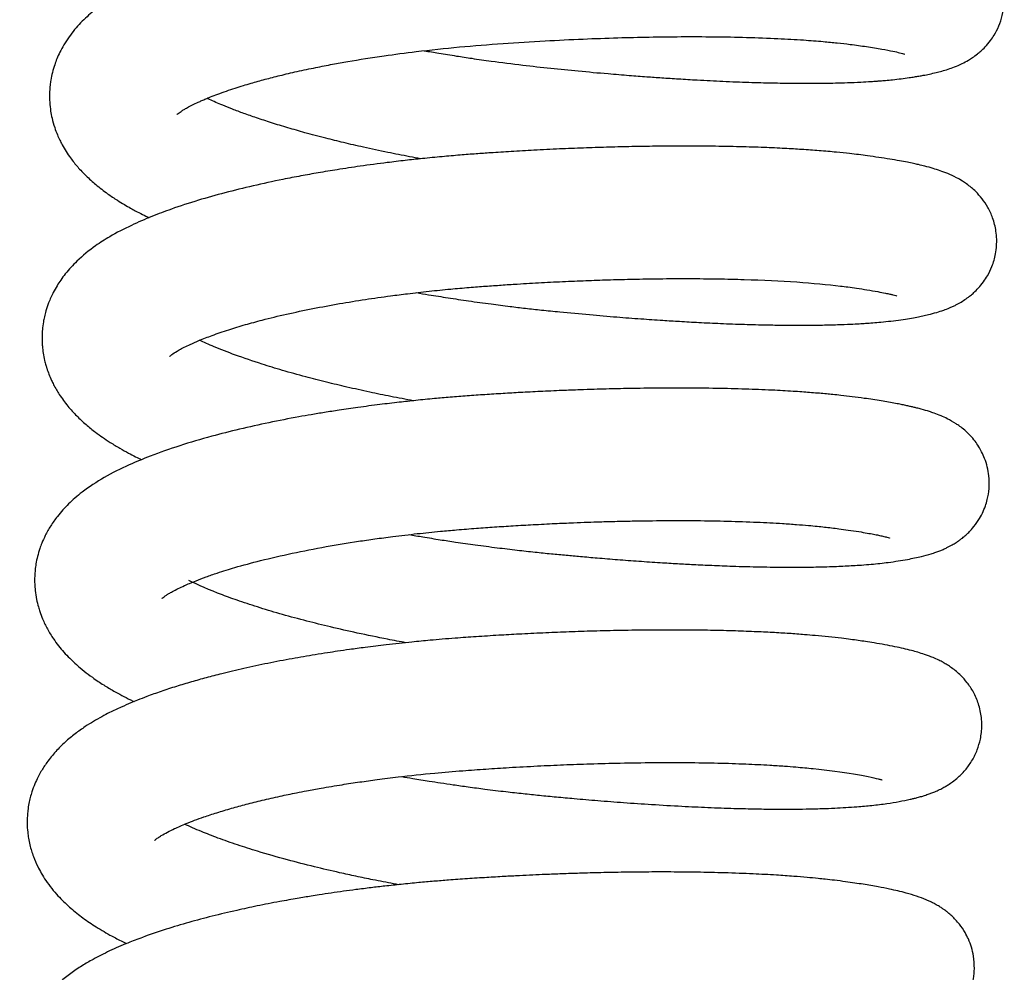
# Model space of a CAD drawing. Header units: inches. Extents: x 53216 to 117387, y -66787 to -22834.
# Tile 146 of 256: x 60648.6 to 60651.19, y -30107.34 to -30104.83. Entities that reach past the tile are written whole.
import ezdxf

# ---------------------------------------------------------------- set-up
doc = ezdxf.new("R2010")
doc.units = ezdxf.units.IN
doc.header["$MEASUREMENT"] = 0
doc.layers.add('FAKRO LOFT LADDERS', color=7, linetype='Continuous')

msp = doc.modelspace()

# ---------------------------------------------------------------- linework, layer by layer
at = {"layer": 'FAKRO LOFT LADDERS', "color": 7, "linetype": 'Continuous'}
for points, knots in [([(60649.6662, -30104.9164), (60649.6788, -30104.9186), (60649.707, -30104.9233), (60649.7486, -30104.93), (60649.7944, -30104.9369), (60649.8524, -30104.9451), (60649.9216, -30104.954), (60649.9982, -30104.9626), (60650.0731, -30104.9699), (60650.142, -30104.9761), (60650.2018, -30104.981), (60650.2488, -30104.9846), (60650.292, -30104.9876), (60650.3364, -30104.9905), (60650.3904, -30104.9937), (60650.4526, -30104.9968), (60650.5184, -30104.9994), (60650.5795, -30105.001), (60650.6268, -30105.0018), (60650.663, -30105.002), (60650.691, -30105.0019), (60650.7193, -30105.0017), (60650.7485, -30105.0011), (60650.7801, -30105.0002), (60650.8113, -30104.9989), (60650.8363, -30104.9974), (60650.853, -30104.9963), (60650.8656, -30104.9953), (60650.8799, -30104.9941), (60650.8983, -30104.9924), (60650.9192, -30104.99), (60650.9386, -30104.9875), (60650.9539, -30104.9851), (60650.9661, -30104.983), (60650.9792, -30104.9807), (60650.9944, -30104.9777), (60651.0104, -30104.974), (60651.0266, -30104.9699), (60651.0426, -30104.9651), (60651.0601, -30104.9589), (60651.0779, -30104.9513), (60651.0936, -30104.943), (60651.1077, -30104.9341), (60651.1182, -30104.9263), (60651.1295, -30104.9168), (60651.141, -30104.9057), (60651.1533, -30104.8911), (60651.1653, -30104.8733), (60651.1767, -30104.8512), (60651.1859, -30104.8233), (60651.1908, -30104.791), (60651.1894, -30104.7566), (60651.1817, -30104.724), (60651.1705, -30104.6986), (60651.1605, -30104.6817), (60651.1497, -30104.6668), (60651.1385, -30104.6539), (60651.1218, -30104.6381), (60651.1016, -30104.6236), (60651.0841, -30104.6137), (60651.068, -30104.606), (60651.0523, -30104.5995), (60651.035, -30104.5934), (60651.0176, -30104.5882), (60651.0025, -30104.5842), (60650.9898, -30104.5811), (60650.9759, -30104.5779), (60650.96, -30104.5746), (60650.9414, -30104.571), (60650.9208, -30104.5673), (60650.8972, -30104.5634), (60650.8707, -30104.5594), (60650.842, -30104.5553), (60650.8141, -30104.5519), (60650.7881, -30104.549), (60650.7644, -30104.5467), (60650.7407, -30104.5446), (60650.714, -30104.5424), (60650.6804, -30104.54), (60650.6391, -30104.5375), (60650.5894, -30104.5352), (60650.5331, -30104.5332), (60650.4721, -30104.5318), (60650.412, -30104.5311), (60650.3577, -30104.531), (60650.3077, -30104.5313), (60650.2613, -30104.5319), (60650.2144, -30104.5328), (60650.1662, -30104.534), (60650.117, -30104.5356), (60650.0706, -30104.5374), (60650.0262, -30104.5393), (60649.9808, -30104.5415), (60649.9316, -30104.5443), (60649.879, -30104.5475), (60649.8271, -30104.551), (60649.7717, -30104.5553), (60649.7089, -30104.5609), (60649.6398, -30104.5682), (60649.5654, -30104.5772), (60649.5059, -30104.5855), (60649.4612, -30104.5923), (60649.4329, -30104.5969), (60649.4035, -30104.6019), (60649.3684, -30104.6081), (60649.3299, -30104.6154), (60649.2924, -30104.623), (60649.2424, -30104.6339), (60649.181, -30104.6484), (60649.1085, -30104.6682), (60649.044, -30104.6884), (60648.9882, -30104.7084), (60648.9422, -30104.7272), (60648.8976, -30104.7479), (60648.8553, -30104.7706), (60648.8148, -30104.7974), (60648.7791, -30104.8264), (60648.752, -30104.8543), (60648.7322, -30104.88), (60648.7192, -30104.8999), (60648.7086, -30104.9193), (60648.7008, -30104.9368), (60648.6941, -30104.9546), (60648.6886, -30104.9733), (60648.6849, -30104.9914), (60648.6825, -30105.008), (60648.681, -30105.0275), (60648.6812, -30105.0504), (60648.6838, -30105.0738), (60648.688, -30105.096), (60648.694, -30105.1169), (60648.7011, -30105.1359), (60648.708, -30105.1513), (60648.7155, -30105.1658), (60648.7242, -30105.1806), (60648.7387, -30105.202), (60648.7552, -30105.2225), (60648.7776, -30105.2461), (60648.8036, -30105.2695), (60648.8314, -30105.2908), (60648.8568, -30105.308), (60648.877, -30105.3204), (60648.8929, -30105.3296), (60648.9086, -30105.3382), (60648.9247, -30105.3466), (60648.937, -30105.3526), (60648.9428, -30105.3554)], [0.10215243, 0.10215243, 0.10215243, 0.10215243, 0.10222056, 0.10230349, 0.10237454, 0.10246337, 0.10260896, 0.10273788, 0.10286505, 0.10300347, 0.10310396, 0.10318702, 0.10325982, 0.10334223, 0.1034354, 0.10356705, 0.10370516, 0.10383404, 0.10395326, 0.10401717, 0.10408234, 0.10415046, 0.10422148, 0.10430125, 0.10439559, 0.10447336, 0.10451489, 0.10454384, 0.10458611, 0.10464581, 0.1047207, 0.1047922, 0.10484169, 0.10488578, 0.1049299, 0.10499717, 0.10507036, 0.10513554, 0.10520525, 0.10527577, 0.10535216, 0.1054117, 0.10544583, 0.10548846, 0.10551552, 0.10555302, 0.10560051, 0.10563581, 0.10568938, 0.10574584, 0.10580795, 0.10587657, 0.10594279, 0.10600245, 0.10603895, 0.10606886, 0.10610427, 0.10616757, 0.1062316, 0.10630905, 0.10635942, 0.10642291, 0.10650598, 0.10658765, 0.10664781, 0.10669685, 0.10674766, 0.10681545, 0.10688144, 0.1069542, 0.10703371, 0.10711701, 0.10720337, 0.10728708, 0.10735108, 0.1074116, 0.10746929, 0.10752936, 0.10760675, 0.10770848, 0.10781214, 0.10793312, 0.10806361, 0.10818125, 0.10828445, 0.10837306, 0.10846013, 0.10853956, 0.10862818, 0.10871898, 0.10880109, 0.10887297, 0.10895219, 0.10903814, 0.10913001, 0.10922638, 0.10930958, 0.10942054, 0.10955821, 0.1096788, 0.10982426, 0.10988826, 0.10993263, 0.10998609, 0.11005904, 0.11013908, 0.11021705, 0.11028933, 0.11045338, 0.11061753, 0.11079318, 0.11093499, 0.11106723, 0.11118896, 0.1113493, 0.11148101, 0.11161485, 0.11175052, 0.11181856, 0.11188911, 0.11194945, 0.11200026, 0.11204435, 0.11210173, 0.11215409, 0.11219112, 0.11223332, 0.1123085, 0.1123683, 0.11241889, 0.11248751, 0.11254297, 0.11258404, 0.1126241, 0.11268332, 0.11273868, 0.11282588, 0.11291772, 0.1130214, 0.11313477, 0.11322287, 0.11328451, 0.11333593, 0.1133743, 0.11343223, 0.11348285, 0.11348285, 0.11348285, 0.11348285]), ([(60649.0161, -30105.0842), (60649.0162, -30105.0841), (60649.0178, -30105.0825), (60649.021, -30105.08), (60649.0269, -30105.0758), (60649.0342, -30105.0711), (60649.0438, -30105.0657), (60649.0565, -30105.059), (60649.0695, -30105.0528), (60649.0815, -30105.0474), (60649.0921, -30105.0428), (60649.1058, -30105.0372), (60649.1237, -30105.0303), (60649.1454, -30105.0225), (60649.1679, -30105.015), (60649.1898, -30105.0081), (60649.2157, -30105.0003), (60649.2475, -30104.9915), (60649.2876, -30104.9812), (60649.3321, -30104.9708), (60649.3785, -30104.9609), (60649.4231, -30104.9523), (60649.4821, -30104.9417), (60649.5548, -30104.9302), (60649.653, -30104.9173), (60649.7576, -30104.9061), (60649.8713, -30104.8972), (60649.9804, -30104.8904), (60650.0813, -30104.8855), (60650.1728, -30104.8822), (60650.2588, -30104.8802), (60650.3433, -30104.8792), (60650.4293, -30104.8794), (60650.5147, -30104.881), (60650.5934, -30104.8839), (60650.6601, -30104.8878), (60650.7114, -30104.8918), (60650.7517, -30104.8957), (60650.7904, -30104.9002), (60650.8304, -30104.9057), (60650.8689, -30104.9119), (60650.8975, -30104.9174), (60650.9175, -30104.922), (60650.9266, -30104.9247), (60650.9277, -30104.9252), (60650.9278, -30104.9252)], [0.888676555, 0.888676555, 0.888676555, 0.888676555, 0.888770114, 0.888852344, 0.888913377, 0.888984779, 0.889048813, 0.889124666, 0.889201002, 0.889245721, 0.889288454, 0.889338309, 0.889412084, 0.889491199, 0.889566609, 0.889633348, 0.889694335, 0.889796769, 0.889900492, 0.890013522, 0.890131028, 0.890232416, 0.890320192, 0.890523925, 0.89069628, 0.890921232, 0.891142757, 0.891354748, 0.891548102, 0.891725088, 0.891889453, 0.892060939, 0.892242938, 0.892436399, 0.892633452, 0.892806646, 0.892953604, 0.893066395, 0.893177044, 0.893335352, 0.893507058, 0.893665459, 0.893795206, 0.893958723, 0.894001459, 0.894001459, 0.894001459, 0.894001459]), ([(60649.6569, -30105.2005), (60649.647, -30105.1987), (60649.6178, -30105.1932), (60649.5672, -30105.1832), (60649.5092, -30105.1708), (60649.4551, -30105.1583), (60649.4036, -30105.1455), (60649.3547, -30105.1326), (60649.3071, -30105.119), (60649.2647, -30105.106), (60649.226, -30105.0933), (60649.192, -30105.0814), (60649.1624, -30105.0703), (60649.1317, -30105.058), (60649.1099, -30105.0485), (60649.0973, -30105.0426), (60649.0951, -30105.0416)], [0.885652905, 0.885652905, 0.885652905, 0.885652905, 0.885712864, 0.885830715, 0.885965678, 0.886080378, 0.886185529, 0.886315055, 0.88642536, 0.886538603, 0.886646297, 0.8867458, 0.886837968, 0.886925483, 0.887056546, 0.887085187, 0.887085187, 0.887085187, 0.887085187]), ([(60649.646, -30105.5524), (60649.6565, -30105.5542), (60649.6839, -30105.5588), (60649.7294, -30105.5661), (60649.7841, -30105.5743), (60649.8385, -30105.5819), (60649.8883, -30105.5882), (60649.9324, -30105.5935), (60649.976, -30105.5983), (60650.0324, -30105.604), (60650.0987, -30105.6102), (60650.17, -30105.6162), (60650.234, -30105.6211), (60650.2888, -30105.6248), (60650.3395, -30105.628), (60650.3904, -30105.6308), (60650.4475, -30105.6335), (60650.5072, -30105.6357), (60650.5615, -30105.6371), (60650.6073, -30105.6378), (60650.6447, -30105.6381), (60650.6793, -30105.638), (60650.7149, -30105.6375), (60650.7513, -30105.6366), (60650.7832, -30105.6353), (60650.8076, -30105.6341), (60650.8268, -30105.6329), (60650.8458, -30105.6315), (60650.868, -30105.6296), (60650.893, -30105.627), (60650.9183, -30105.6237), (60650.9412, -30105.6201), (60650.96, -30105.6167), (60650.9761, -30105.6135), (60650.9935, -30105.6095), (60651.0115, -30105.6048), (60651.0297, -30105.599), (60651.0437, -30105.5936), (60651.0544, -30105.5889), (60651.0643, -30105.5842), (60651.0766, -30105.5775), (60651.0894, -30105.5693), (60651.1007, -30105.5607), (60651.1114, -30105.5515), (60651.1232, -30105.5398), (60651.1354, -30105.5248), (60651.1475, -30105.5063), (60651.1595, -30105.4815), (60651.1671, -30105.4554), (60651.1703, -30105.4301), (60651.1706, -30105.4102), (60651.1684, -30105.3854), (60651.1612, -30105.3571), (60651.1479, -30105.3282), (60651.1323, -30105.305), (60651.1174, -30105.2884), (60651.1033, -30105.2756), (60651.0915, -30105.2665), (60651.0784, -30105.2577), (60651.0614, -30105.248), (60651.0422, -30105.2392), (60651.0222, -30105.2318), (60651.0024, -30105.2255), (60650.9833, -30105.2203), (60650.9666, -30105.2163), (60650.951, -30105.2128), (60650.9345, -30105.2095), (60650.9138, -30105.2055), (60650.889, -30105.2013), (60650.861, -30105.1969), (60650.8335, -30105.1929), (60650.8078, -30105.1896), (60650.7807, -30105.1864), (60650.7466, -30105.1829), (60650.7047, -30105.1792), (60650.6594, -30105.176), (60650.6112, -30105.1732), (60650.5574, -30105.1707), (60650.4937, -30105.1687), (60650.4206, -30105.1674), (60650.3435, -30105.167), (60650.2704, -30105.1675), (60650.2053, -30105.1686), (60650.1449, -30105.1701), (60650.084, -30105.1721), (60650.0204, -30105.1747), (60649.9567, -30105.1778), (60649.8963, -30105.1813), (60649.8456, -30105.1845), (60649.801, -30105.1876), (60649.7584, -30105.1909), (60649.7113, -30105.195), (60649.6632, -30105.1997), (60649.615, -30105.2049), (60649.5604, -30105.2115), (60649.5004, -30105.2195), (60649.4402, -30105.2285), (60649.3884, -30105.2371), (60649.3409, -30105.2456), (60649.2832, -30105.2568), (60649.2157, -30105.2714), (60649.1415, -30105.2897), (60649.0695, -30105.31), (60649.0058, -30105.3308), (60648.9475, -30105.3527), (60648.8931, -30105.3764), (60648.8446, -30105.4014), (60648.7963, -30105.4323), (60648.7629, -30105.4595), (60648.7374, -30105.4856), (60648.7232, -30105.5021), (60648.711, -30105.5185), (60648.7005, -30105.5347), (60648.6895, -30105.5542), (60648.6795, -30105.5764), (60648.6722, -30105.5981), (60648.6678, -30105.6151), (60648.6646, -30105.6315), (60648.6624, -30105.6485), (60648.6615, -30105.6654), (60648.6616, -30105.68), (60648.6625, -30105.6949), (60648.6646, -30105.712), (60648.6677, -30105.7284), (60648.6713, -30105.742), (60648.675, -30105.7542), (60648.6792, -30105.7661), (60648.6859, -30105.7819), (60648.6946, -30105.7997), (60648.7082, -30105.823), (60648.7284, -30105.8504), (60648.7521, -30105.8764), (60648.7766, -30105.8992), (60648.7994, -30105.9175), (60648.8209, -30105.9331), (60648.842, -30105.9471), (60648.8649, -30105.9609), (60648.8873, -30105.9734), (60648.9059, -30105.983), (60648.9179, -30105.989), (60648.9234, -30105.9916)], [0.11500257, 0.11500257, 0.11500257, 0.11500257, 0.1150592, 0.1151498, 0.11524512, 0.11534896, 0.11543612, 0.1155066, 0.11558052, 0.11566494, 0.11580357, 0.11593134, 0.1160466, 0.11615212, 0.1162351, 0.1163323, 0.1164446, 0.11657158, 0.11669549, 0.11678924, 0.11687424, 0.11695071, 0.11703449, 0.11713485, 0.11722828, 0.11729194, 0.11734027, 0.11739518, 0.11746092, 0.11754491, 0.1176358, 0.11771918, 0.11779425, 0.11785645, 0.11791956, 0.11801219, 0.1180907, 0.11815152, 0.11818274, 0.11821563, 0.11826256, 0.11830823, 0.11834442, 0.11837173, 0.11840902, 0.11845544, 0.11849539, 0.11854931, 0.11861641, 0.11865887, 0.11869098, 0.11873066, 0.11880124, 0.11886217, 0.11891931, 0.1189757, 0.11901285, 0.11905638, 0.1190941, 0.1191492, 0.11924337, 0.11932858, 0.11940653, 0.11949832, 0.11957061, 0.11962087, 0.11968359, 0.11975992, 0.11984717, 0.11993984, 0.12002905, 0.12009552, 0.12015967, 0.12024987, 0.12036307, 0.12047078, 0.12057159, 0.12069018, 0.12082126, 0.12096933, 0.12112707, 0.12126387, 0.12137669, 0.12148234, 0.12158869, 0.12169959, 0.12181713, 0.12192158, 0.12201478, 0.12208187, 0.12215487, 0.12223836, 0.12233039, 0.12241045, 0.12249636, 0.12262664, 0.12274085, 0.12283583, 0.1229254, 0.12302081, 0.12318483, 0.12334888, 0.1235135, 0.1236942, 0.12383503, 0.12399455, 0.12417978, 0.12430799, 0.12449342, 0.12455698, 0.12462394, 0.12468082, 0.12472976, 0.12478473, 0.12486529, 0.12492615, 0.12496766, 0.12500419, 0.12505747, 0.12510214, 0.12513683, 0.12517228, 0.12521898, 0.12527207, 0.12530573, 0.12532875, 0.12537606, 0.12542203, 0.12545652, 0.12553967, 0.12564855, 0.12574899, 0.12584721, 0.12594205, 0.1260054, 0.12607663, 0.12615933, 0.12623058, 0.12628702, 0.12633388, 0.12633388, 0.12633388, 0.12633388]), ([(60648.9965, -30105.7203), (60648.9965, -30105.7203), (60648.9975, -30105.7192), (60649.0042, -30105.7137), (60649.0212, -30105.7031), (60649.0462, -30105.6904), (60649.0759, -30105.6773), (60649.1091, -30105.6643), (60649.15, -30105.6503), (60649.1944, -30105.6368), (60649.2448, -30105.623), (60649.3036, -30105.6087), (60649.3717, -30105.5943), (60649.4412, -30105.5814), (60649.5096, -30105.5703), (60649.5697, -30105.5617), (60649.6257, -30105.5546), (60649.6784, -30105.5485), (60649.7325, -30105.5431), (60649.7822, -30105.5387), (60649.8266, -30105.5354), (60649.8687, -30105.5324), (60649.9178, -30105.5292), (60649.9743, -30105.5259), (60650.037, -30105.5228), (60650.0976, -30105.5203), (60650.1565, -30105.5183), (60650.2184, -30105.5167), (60650.2874, -30105.5156), (60650.3623, -30105.5153), (60650.437, -30105.5159), (60650.5853, -30105.5193), (60650.7008, -30105.5273), (60650.7808, -30105.5377), (60650.8047, -30105.541), (60650.8317, -30105.5451), (60650.8573, -30105.5495), (60650.8765, -30105.5533), (60650.8899, -30105.5562), (60650.8984, -30105.5583), (60650.9061, -30105.5605), (60650.9081, -30105.5612), (60650.9082, -30105.5613), (60650.9082, -30105.5613)], [0.875885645, 0.875885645, 0.875885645, 0.875885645, 0.875961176, 0.876101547, 0.876242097, 0.876402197, 0.876503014, 0.876636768, 0.876782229, 0.876914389, 0.877036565, 0.877200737, 0.877365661, 0.87752291, 0.877668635, 0.877806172, 0.877897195, 0.878009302, 0.878121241, 0.878216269, 0.878299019, 0.878378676, 0.878459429, 0.878581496, 0.878703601, 0.878821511, 0.878933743, 0.879049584, 0.879188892, 0.879352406, 0.879516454, 0.879673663, 0.88036142, 0.880428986, 0.880512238, 0.880623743, 0.880755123, 0.880867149, 0.880946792, 0.881020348, 0.881111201, 0.881203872, 0.881207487, 0.881207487, 0.881207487, 0.881207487]), ([(60649.6377, -30105.8366), (60649.6176, -30105.833), (60649.5789, -30105.8256), (60649.5204, -30105.8136), (60649.4639, -30105.801), (60649.4077, -30105.7876), (60649.3508, -30105.773), (60649.294, -30105.7571), (60649.2314, -30105.7379), (60649.1705, -30105.7172), (60649.1154, -30105.6957), (60649.0865, -30105.6829), (60649.0746, -30105.6772)], [0.872863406, 0.872863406, 0.872863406, 0.872863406, 0.872984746, 0.873099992, 0.873229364, 0.873348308, 0.873474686, 0.873623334, 0.873763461, 0.873963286, 0.87414566, 0.874300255, 0.874300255, 0.874300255, 0.874300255]), ([(60649.6265, -30106.1885), (60649.6384, -30106.1905), (60649.6655, -30106.1951), (60649.7062, -30106.2016), (60649.7522, -30106.2086), (60649.802, -30106.2157), (60649.8559, -30106.2228), (60649.9085, -30106.2291), (60649.9559, -30106.2343), (60649.999, -30106.2387), (60650.0386, -30106.2425), (60650.0788, -30106.2461), (60650.1239, -30106.25), (60650.1751, -30106.2542), (60650.2304, -30106.2583), (60650.2829, -30106.2618), (60650.3309, -30106.2647), (60650.3762, -30106.2671), (60650.4243, -30106.2694), (60650.4832, -30106.2717), (60650.5495, -30106.2735), (60650.6167, -30106.2743), (60650.6749, -30106.274), (60650.7179, -30106.2731), (60650.749, -30106.272), (60650.7719, -30106.271), (60650.7936, -30106.2698), (60650.8168, -30106.2683), (60650.8403, -30106.2664), (60650.8636, -30106.2641), (60650.8876, -30106.2613), (60650.912, -30106.2578), (60650.9349, -30106.2538), (60650.9548, -30106.2499), (60650.9754, -30106.2453), (60650.9937, -30106.2403), (60651.0098, -30106.2351), (60651.0204, -30106.2312), (60651.0301, -30106.2272), (60651.0406, -30106.2224), (60651.0521, -30106.2164), (60651.0629, -30106.2099), (60651.0711, -30106.2043), (60651.0788, -30106.1986), (60651.0907, -30106.1888), (60651.1056, -30106.1741), (60651.1217, -30106.1528), (60651.1329, -30106.1327), (60651.1405, -30106.1144), (60651.147, -30106.0927), (60651.1513, -30106.0661), (60651.1509, -30106.037), (60651.1463, -30106.0105), (60651.1391, -30105.9883), (60651.1323, -30105.973), (60651.1226, -30105.9558), (60651.113, -30105.9419), (60651.1005, -30105.9272), (60651.0868, -30105.9142), (60651.0742, -30105.9042), (60651.0588, -30105.8936), (60651.0422, -30105.8843), (60651.0226, -30105.8754), (60651.008, -30105.8698), (60650.9906, -30105.864), (60650.9759, -30105.8597), (60650.9613, -30105.8559), (60650.9512, -30105.8534), (60650.9415, -30105.8512), (60650.9308, -30105.8488), (60650.9186, -30105.8463), (60650.8978, -30105.8422), (60650.8666, -30105.8368), (60650.8279, -30105.831), (60650.792, -30105.8261), (60650.7642, -30105.8228), (60650.7414, -30105.8204), (60650.7225, -30105.8186), (60650.704, -30105.817), (60650.6773, -30105.8148), (60650.6388, -30105.812), (60650.5842, -30105.8088), (60650.5183, -30105.8061), (60650.4438, -30105.8041), (60650.3642, -30105.8031), (60650.2841, -30105.8032), (60650.2104, -30105.8042), (60650.1542, -30105.8055), (60650.111, -30105.8067), (60650.072, -30105.808), (60650.0247, -30105.8098), (60649.9723, -30105.8122), (60649.9208, -30105.8148), (60649.8723, -30105.8176), (60649.8257, -30105.8206), (60649.7794, -30105.8238), (60649.7352, -30105.8273), (60649.6902, -30105.8312), (60649.6456, -30105.8356), (60649.5977, -30105.8408), (60649.5468, -30105.8468), (60649.494, -30105.8538), (60649.4455, -30105.8608), (60649.4047, -30105.8673), (60649.3695, -30105.8731), (60649.3204, -30105.8818), (60649.2565, -30105.8942), (60649.1798, -30105.9113), (60649.1009, -30105.9313), (60649.0218, -30105.9547), (60648.9504, -30105.9798), (60648.8844, -30106.0073), (60648.8248, -30106.037), (60648.7784, -30106.0673), (60648.7484, -30106.0919), (60648.7316, -30106.1074), (60648.7162, -30106.1234), (60648.7002, -30106.1423), (60648.6843, -30106.1648), (60648.6708, -30106.1885), (60648.6617, -30106.2088), (60648.6549, -30106.2272), (60648.6495, -30106.2453), (60648.6456, -30106.2641), (60648.6433, -30106.2813), (60648.642, -30106.2988), (60648.642, -30106.3175), (60648.6435, -30106.3376), (60648.6466, -30106.3579), (60648.6511, -30106.3763), (60648.6565, -30106.3935), (60648.6639, -30106.4132), (60648.6756, -30106.4373), (60648.69, -30106.4607), (60648.7047, -30106.4807), (60648.7191, -30106.4978), (60648.7347, -30106.5143), (60648.7525, -30106.5311), (60648.7723, -30106.5477), (60648.7915, -30106.5622), (60648.8087, -30106.5741), (60648.8273, -30106.5862), (60648.8479, -30106.5985), (60648.8715, -30106.6115), (60648.8893, -30106.6206), (60648.9003, -30106.626), (60648.9034, -30106.6275)], [0.12785314, 0.12785314, 0.12785314, 0.12785314, 0.12791697, 0.12799891, 0.12807015, 0.12816071, 0.12826177, 0.12835363, 0.12843616, 0.12851101, 0.12858007, 0.12864552, 0.12872424, 0.128821, 0.12892177, 0.12902655, 0.12911321, 0.12919398, 0.12928831, 0.12939644, 0.12955088, 0.12970733, 0.12984565, 0.12996488, 0.130032, 0.13009216, 0.13015193, 0.13021554, 0.13029424, 0.130366, 0.13043865, 0.13053077, 0.13062377, 0.1306992, 0.13077607, 0.13088344, 0.13093718, 0.13098036, 0.13101438, 0.1310516, 0.1311008, 0.13113495, 0.1311624, 0.13118202, 0.13120931, 0.13127363, 0.13132741, 0.13137144, 0.13141289, 0.1314473, 0.13150298, 0.13156786, 0.13161367, 0.13165945, 0.13170082, 0.13172983, 0.1317658, 0.1318099, 0.13185733, 0.13190015, 0.1319343, 0.13201838, 0.13208283, 0.13216246, 0.13221484, 0.13230934, 0.13235828, 0.13239636, 0.13243468, 0.13247575, 0.13252297, 0.13257539, 0.13270717, 0.13284718, 0.1329387, 0.13301872, 0.13307538, 0.13311778, 0.1331639, 0.13321421, 0.13331369, 0.13343776, 0.13358476, 0.13373806, 0.13389389, 0.13405151, 0.13419059, 0.13429867, 0.13435488, 0.13442119, 0.13450576, 0.1346048, 0.13469576, 0.13477474, 0.13485816, 0.13493893, 0.1350168, 0.13509023, 0.13517623, 0.13525414, 0.13534661, 0.13545198, 0.13554476, 0.13561822, 0.13568439, 0.13574802, 0.13590664, 0.13607065, 0.1362347, 0.13643737, 0.13664302, 0.13680312, 0.13701241, 0.13721529, 0.13728711, 0.13735289, 0.13741436, 0.13748002, 0.13756474, 0.13764498, 0.13770523, 0.13774524, 0.137802, 0.13785531, 0.13789623, 0.13793935, 0.1379934, 0.13803848, 0.13810085, 0.13815487, 0.13818958, 0.13824583, 0.13832653, 0.13841101, 0.1384777, 0.13853936, 0.13860489, 0.13867622, 0.13875471, 0.13883191, 0.13888572, 0.13893457, 0.1390217, 0.13908664, 0.13915571, 0.13918325, 0.13918325, 0.13918325, 0.13918325]), ([(60648.9769, -30106.3563), (60648.9769, -30106.3563), (60648.977, -30106.3562), (60648.9783, -30106.355), (60648.9822, -30106.3519), (60648.988, -30106.3478), (60648.9951, -30106.3433), (60649.0047, -30106.3378), (60649.0187, -30106.3305), (60649.0339, -30106.3233), (60649.0497, -30106.3163), (60649.0684, -30106.3087), (60649.0924, -30106.2995), (60649.1193, -30106.2902), (60649.1447, -30106.2821), (60649.1814, -30106.271), (60649.2372, -30106.2558), (60649.3175, -30106.2373), (60649.4043, -30106.2204), (60649.4781, -30106.2082), (60649.5371, -30106.1996), (60649.5884, -30106.1928), (60649.646, -30106.186), (60649.7022, -30106.1802), (60649.754, -30106.1756), (60649.8015, -30106.1718), (60649.8512, -30106.1683), (60649.901, -30106.1651), (60649.954, -30106.1621), (60650.0068, -30106.1594), (60650.0546, -30106.1573), (60650.094, -30106.1558), (60650.1302, -30106.1546), (60650.1693, -30106.1535), (60650.2262, -30106.1523), (60650.2987, -30106.1514), (60650.3828, -30106.1515), (60650.4643, -30106.1529), (60650.5397, -30106.1555), (60650.5992, -30106.1586), (60650.6434, -30106.1617), (60650.6737, -30106.1642), (60650.6979, -30106.1664), (60650.718, -30106.1685), (60650.737, -30106.1707), (60650.7579, -30106.1734), (60650.7824, -30106.1767), (60650.8075, -30106.1805), (60650.8296, -30106.1842), (60650.8466, -30106.1873), (60650.8601, -30106.19), (60650.8724, -30106.1928), (60650.8819, -30106.1952), (60650.8882, -30106.1972), (60650.8889, -30106.1974), (60650.8887, -30106.1974)], [0.863037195, 0.863037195, 0.863037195, 0.863037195, 0.86306265, 0.863135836, 0.86320895, 0.863285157, 0.863340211, 0.863407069, 0.863496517, 0.863575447, 0.863634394, 0.863705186, 0.863803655, 0.863901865, 0.863977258, 0.86404415, 0.864230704, 0.864438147, 0.864642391, 0.86482615, 0.864915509, 0.865011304, 0.865140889, 0.865260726, 0.865343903, 0.86544397, 0.865536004, 0.865630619, 0.865730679, 0.865841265, 0.865935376, 0.866007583, 0.866071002, 0.866148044, 0.866239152, 0.866411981, 0.86659165, 0.866773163, 0.866955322, 0.867124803, 0.86722555, 0.867315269, 0.867385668, 0.867444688, 0.867505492, 0.867572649, 0.867659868, 0.867774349, 0.867873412, 0.867957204, 0.868035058, 0.868111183, 0.868213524, 0.868291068, 0.868364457, 0.868364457, 0.868364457, 0.868364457]), ([(60649.6179, -30106.4727), (60649.6018, -30106.4697), (60649.5585, -30106.4615), (60649.4917, -30106.4478), (60649.421, -30106.4317), (60649.3554, -30106.4155), (60649.2934, -30106.3987), (60649.2341, -30106.381), (60649.1815, -30106.3638), (60649.1139, -30106.3396), (60649.0714, -30106.321), (60649.0472, -30106.309)], [0.860018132, 0.860018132, 0.860018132, 0.860018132, 0.860116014, 0.860282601, 0.860435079, 0.860575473, 0.860728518, 0.860878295, 0.861028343, 0.861162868, 0.861488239, 0.861488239, 0.861488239, 0.861488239]), ([(60649.607, -30106.8246), (60649.6165, -30106.8262), (60649.6405, -30106.8303), (60649.6745, -30106.8358), (60649.71, -30106.8413), (60649.7441, -30106.8463), (60649.783, -30106.8518), (60649.8292, -30106.8579), (60649.8775, -30106.8639), (60649.9253, -30106.8692), (60649.9696, -30106.8738), (60650.0142, -30106.8781), (60650.0652, -30106.8828), (60650.1243, -30106.8878), (60650.1924, -30106.8931), (60650.2665, -30106.8981), (60650.3404, -30106.9024), (60650.4127, -30106.9059), (60650.4784, -30106.9082), (60650.5378, -30106.9096), (60650.5879, -30106.9102), (60650.631, -30106.9102), (60650.6713, -30106.9098), (60650.7094, -30106.9089), (60650.7437, -30106.9075), (60650.7743, -30106.9059), (60650.8075, -30106.9037), (60650.844, -30106.9003), (60650.8811, -30106.8957), (60650.9145, -30106.8902), (60650.937, -30106.8857), (60650.9524, -30106.8821), (60650.9619, -30106.8797), (60650.9745, -30106.8762), (60650.9808, -30106.8743), (60650.9925, -30106.8703), (60650.9997, -30106.8677), (60651.0108, -30106.8632), (60651.0226, -30106.8577), (60651.0332, -30106.852), (60651.0438, -30106.8457), (60651.0553, -30106.8378), (60651.0713, -30106.825), (60651.0895, -30106.8064), (60651.1068, -30106.7818), (60651.1198, -30106.7551), (60651.1271, -30106.7302), (60651.1306, -30106.7084), (60651.1316, -30106.6896), (60651.1303, -30106.6642), (60651.1237, -30106.6338), (60651.1102, -30106.6027), (60651.0936, -30106.5777), (60651.0783, -30106.5606), (60651.0638, -30106.5475), (60651.0522, -30106.5386), (60651.0408, -30106.5309), (60651.0293, -30106.5242), (60651.0171, -30106.5178), (60651.004, -30106.512), (60650.9914, -30106.5071), (60650.9789, -30106.5027), (60650.9636, -30106.4978), (60650.9455, -30106.4929), (60650.9257, -30106.488), (60650.9023, -30106.483), (60650.8767, -30106.4781), (60650.8507, -30106.4736), (60650.8272, -30106.4699), (60650.8067, -30106.4669), (60650.7857, -30106.4639), (60650.7597, -30106.4606), (60650.729, -30106.4572), (60650.6964, -30106.4541), (60650.6619, -30106.4512), (60650.6246, -30106.4484), (60650.5805, -30106.4458), (60650.5313, -30106.4435), (60650.4746, -30106.4414), (60650.408, -30106.4399), (60650.3324, -30106.4392), (60650.2529, -30106.4394), (60650.1755, -30106.4405), (60650.105, -30106.4423), (60650.04, -30106.4445), (60649.9775, -30106.4471), (60649.9182, -30106.45), (60649.8597, -30106.4533), (60649.8038, -30106.4568), (60649.7543, -30106.4603), (60649.7141, -30106.4635), (60649.6761, -30106.4668), (60649.6268, -30106.4716), (60649.5698, -30106.4778), (60649.5151, -30106.4845), (60649.4726, -30106.4902), (60649.4396, -30106.4949), (60649.4097, -30106.4995), (60649.3697, -30106.5058), (60649.317, -30106.5149), (60649.2541, -30106.5269), (60649.1923, -30106.5401), (60649.1386, -30106.5528), (60649.0929, -30106.5647), (60649.0532, -30106.5758), (60649.0135, -30106.5878), (60648.9744, -30106.6006), (60648.9405, -30106.6128), (60648.9144, -30106.6229), (60648.8921, -30106.6321), (60648.8673, -30106.6429), (60648.8423, -30106.6548), (60648.8177, -30106.6675), (60648.7968, -30106.6794), (60648.7729, -30106.6944), (60648.7479, -30106.7122), (60648.7221, -30106.7336), (60648.697, -30106.7585), (60648.6758, -30106.7846), (60648.6608, -30106.8076), (60648.6504, -30106.8267), (60648.6423, -30106.8443), (60648.6355, -30106.8624), (60648.6305, -30106.8795), (60648.6268, -30106.8962), (60648.6243, -30106.9122), (60648.6227, -30106.9298), (60648.6222, -30106.9487), (60648.6234, -30106.9683), (60648.626, -30106.9874), (60648.6304, -30107.009), (60648.6381, -30107.0342), (60648.6488, -30107.0589), (60648.6599, -30107.0797), (60648.6721, -30107.0991), (60648.6867, -30107.1189), (60648.7071, -30107.1426), (60648.7327, -30107.1675), (60648.7649, -30107.1936), (60648.8001, -30107.2179), (60648.8351, -30107.2387), (60648.864, -30107.2539), (60648.8789, -30107.2612), (60648.8839, -30107.2636)], [0.14070384, 0.14070384, 0.14070384, 0.14070384, 0.14075513, 0.14083262, 0.14088542, 0.14094347, 0.14101302, 0.14109047, 0.14118674, 0.14126643, 0.14134137, 0.14141938, 0.14150159, 0.14161204, 0.14173513, 0.14187127, 0.14202311, 0.14215677, 0.14229736, 0.14242518, 0.14253718, 0.14263325, 0.14272645, 0.1428305, 0.14292417, 0.1430043, 0.14309022, 0.14321034, 0.14334465, 0.14346401, 0.14358407, 0.14362232, 0.14366096, 0.14370674, 0.14375673, 0.14377934, 0.14382036, 0.14386677, 0.14391259, 0.14395302, 0.14398221, 0.14401922, 0.14406628, 0.14413321, 0.14419411, 0.14425235, 0.14430978, 0.14434449, 0.14437859, 0.14441922, 0.14449082, 0.14455791, 0.14461998, 0.14467735, 0.14471361, 0.14475616, 0.14479619, 0.14483404, 0.14488026, 0.14494032, 0.1449897, 0.14503569, 0.14511346, 0.14518471, 0.14527154, 0.14536144, 0.1454576, 0.14555469, 0.14562781, 0.14568552, 0.14574489, 0.14581236, 0.14590418, 0.14599274, 0.14606194, 0.14615868, 0.14625827, 0.1463629, 0.14648186, 0.14661639, 0.14676633, 0.14692226, 0.14706374, 0.14718986, 0.1473011, 0.14740873, 0.14751864, 0.147611, 0.1477142, 0.14780998, 0.14787011, 0.14792545, 0.14801043, 0.14813171, 0.14823122, 0.14830817, 0.14836631, 0.14841552, 0.14847725, 0.1485947, 0.14872294, 0.14885441, 0.14898133, 0.14907321, 0.14916515, 0.14926051, 0.14936436, 0.14946429, 0.14953372, 0.14958296, 0.14965788, 0.14975394, 0.14981953, 0.1498938, 0.14996692, 0.15006226, 0.15016059, 0.15026194, 0.15036835, 0.15044812, 0.15049153, 0.15054648, 0.15060497, 0.15064671, 0.15068808, 0.15073925, 0.15077516, 0.15082576, 0.15088755, 0.15092917, 0.15097746, 0.1510624, 0.15114144, 0.15119672, 0.15125953, 0.15133538, 0.15140822, 0.15153145, 0.15164954, 0.1517696, 0.15190221, 0.15199084, 0.15203414, 0.15203414, 0.15203414, 0.15203414]), ([(60648.9573, -30106.9924), (60648.9576, -30106.9927), (60648.9584, -30106.991), (60648.9653, -30106.986), (60648.9752, -30106.9794), (60648.99, -30106.9712), (60649.012, -30106.9603), (60649.0358, -30106.9499), (60649.0624, -30106.9395), (60649.0889, -30106.9299), (60649.1212, -30106.9193), (60649.1584, -30106.9081), (60649.1982, -30106.8972), (60649.2408, -30106.8866), (60649.2848, -30106.8766), (60649.3244, -30106.8683), (60649.3603, -30106.8613), (60649.3999, -30106.8541), (60649.4465, -30106.8463), (60649.4956, -30106.8388), (60649.5448, -30106.832), (60649.6102, -30106.8238), (60649.6854, -30106.8159), (60649.7628, -30106.8093), (60649.8281, -30106.8046), (60649.8936, -30106.8004), (60649.9618, -30106.7967), (60650.033, -30106.7934), (60650.1057, -30106.7908), (60650.1846, -30106.7887), (60650.2701, -30106.7875), (60650.3562, -30106.7875), (60650.4373, -30106.7888), (60650.5098, -30106.7911), (60650.5675, -30106.794), (60650.6107, -30106.7968), (60650.6411, -30106.7991), (60650.6659, -30106.8013), (60650.7631, -30106.8109), (60650.8412, -30106.8253), (60650.8668, -30106.8327), (60650.869, -30106.8334), (60650.8692, -30106.8335)], [0.850199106, 0.850199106, 0.850199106, 0.850199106, 0.850303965, 0.850413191, 0.850499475, 0.850611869, 0.850707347, 0.850842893, 0.850926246, 0.851012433, 0.851122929, 0.851238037, 0.851344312, 0.851453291, 0.851570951, 0.851671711, 0.851733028, 0.851817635, 0.851937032, 0.852035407, 0.852129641, 0.85224094, 0.852431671, 0.852574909, 0.852691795, 0.852808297, 0.852951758, 0.853084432, 0.853220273, 0.853376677, 0.85355359, 0.85374103, 0.853920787, 0.854091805, 0.854250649, 0.854353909, 0.854436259, 0.854506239, 0.854572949, 0.85533537, 0.855430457, 0.855503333, 0.855503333, 0.855503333, 0.855503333]), ([(60649.5983, -30107.1088), (60649.594, -30107.108), (60649.5714, -30107.1038), (60649.5339, -30107.0965), (60649.4867, -30107.0868), (60649.435, -30107.0755), (60649.3743, -30107.0613), (60649.3016, -30107.0426), (60649.2338, -30107.0231), (60649.1738, -30107.0039), (60649.1242, -30106.9865), (60649.0768, -30106.968), (60649.0494, -30106.956), (60649.0363, -30106.9498)], [0.847181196, 0.847181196, 0.847181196, 0.847181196, 0.84720738, 0.84731808, 0.847411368, 0.847502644, 0.847648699, 0.847812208, 0.848007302, 0.84814931, 0.84830154, 0.848443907, 0.848613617, 0.848613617, 0.848613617, 0.848613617]), ([(60649.5871, -30107.4606), (60649.5947, -30107.4619), (60649.615, -30107.4654), (60649.6499, -30107.4711), (60649.6932, -30107.4778), (60649.7493, -30107.486), (60649.8183, -30107.4952), (60649.8979, -30107.5046), (60649.9737, -30107.5123), (60650.0362, -30107.518), (60650.0847, -30107.5222), (60650.1262, -30107.5256), (60650.1706, -30107.5289), (60650.2216, -30107.5325), (60650.2849, -30107.5365), (60650.3572, -30107.5404), (60650.4317, -30107.5434), (60650.4976, -30107.5453), (60650.5461, -30107.5461), (60650.5816, -30107.5463), (60650.6075, -30107.5463), (60650.6325, -30107.5461), (60650.6569, -30107.5457), (60650.6848, -30107.5451), (60650.7183, -30107.5439), (60650.7491, -30107.5424), (60650.7717, -30107.5409), (60650.7856, -30107.5398), (60650.7983, -30107.5388), (60650.8129, -30107.5374), (60650.8298, -30107.5357), (60650.851, -30107.5331), (60650.8731, -30107.5299), (60650.8937, -30107.5264), (60650.9138, -30107.5225), (60650.9353, -30107.5177), (60650.9604, -30107.5109), (60650.9872, -30107.5015), (60651.0105, -30107.4902), (60651.0275, -30107.4797), (60651.0404, -30107.4703), (60651.0527, -30107.4599), (60651.0672, -30107.4451), (60651.0795, -30107.4292), (60651.092, -30107.4087), (60651.1026, -30107.3846), (60651.1097, -30107.3569), (60651.1125, -30107.3272), (60651.1105, -30107.2992), (60651.1044, -30107.2729), (60651.0968, -30107.2527), (60651.0862, -30107.232), (60651.0714, -30107.2104), (60651.0559, -30107.1938), (60651.0428, -30107.1825), (60651.0349, -30107.1764), (60651.0275, -30107.1711), (60651.0192, -30107.1658), (60651.009, -30107.1599), (60651.0007, -30107.1556), (60650.9918, -30107.1514), (60650.9789, -30107.1457), (60650.9596, -30107.1386), (60650.935, -30107.1313), (60650.9111, -30107.1253), (60650.8869, -30107.1199), (60650.8633, -30107.1153), (60650.8399, -30107.1112), (60650.8194, -30107.1078), (60650.7971, -30107.1044), (60650.7722, -30107.1008), (60650.7462, -30107.0975), (60650.7221, -30107.0947), (60650.698, -30107.0922), (60650.6706, -30107.0896), (60650.6342, -30107.0866), (60650.5875, -30107.0834), (60650.5275, -30107.0802), (60650.4579, -30107.0776), (60650.3854, -30107.076), (60650.3157, -30107.0753), (60650.2514, -30107.0754), (60650.19, -30107.0761), (60650.1322, -30107.0772), (60650.0777, -30107.0787), (60650.029, -30107.0803), (60649.988, -30107.0819), (60649.9507, -30107.0835), (60649.9145, -30107.0853), (60649.8742, -30107.0874), (60649.8286, -30107.0901), (60649.7798, -30107.0932), (60649.7335, -30107.0965), (60649.6909, -30107.0999), (60649.6495, -30107.1036), (60649.6064, -30107.1078), (60649.5647, -30107.1123), (60649.5249, -30107.1169), (60649.4775, -30107.1229), (60649.4322, -30107.1292), (60649.3932, -30107.1351), (60649.37, -30107.1387), (60649.3507, -30107.1419), (60649.3313, -30107.1452), (60649.3094, -30107.149), (60649.2739, -30107.1554), (60649.2278, -30107.1644), (60649.1685, -30107.1772), (60649.1084, -30107.1915), (60649.0463, -30107.208), (60648.9848, -30107.2265), (60648.932, -30107.2446), (60648.8825, -30107.2637), (60648.8392, -30107.2826), (60648.7999, -30107.3024), (60648.7657, -30107.3223), (60648.7369, -30107.3417), (60648.7102, -30107.3629), (60648.6868, -30107.3849), (60648.6691, -30107.4047), (60648.6549, -30107.4231), (60648.6435, -30107.4399), (60648.6337, -30107.4572), (60648.626, -30107.4731), (60648.6199, -30107.4876), (60648.6146, -30107.5028), (60648.6096, -30107.5211), (60648.606, -30107.5389), (60648.6034, -30107.5588), (60648.6027, -30107.5787), (60648.6032, -30107.5958), (60648.6048, -30107.6131), (60648.6079, -30107.6318), (60648.6125, -30107.6503), (60648.6187, -30107.67), (60648.6282, -30107.6932), (60648.6425, -30107.72), (60648.6597, -30107.7456), (60648.6778, -30107.7678), (60648.6965, -30107.7876), (60648.7175, -30107.807), (60648.7352, -30107.8215), (60648.758, -30107.8385), (60648.7823, -30107.8549), (60648.8156, -30107.8749), (60648.8447, -30107.8902), (60648.8611, -30107.8981), (60648.8643, -30107.8997)], [0.15355402, 0.15355402, 0.15355402, 0.15355402, 0.15359481, 0.15366349, 0.15374039, 0.15382507, 0.15396009, 0.15410278, 0.15424266, 0.15435875, 0.15443401, 0.15450171, 0.15458204, 0.15467602, 0.15478375, 0.15493791, 0.1550937, 0.15523204, 0.15535253, 0.15541391, 0.15547421, 0.1555342, 0.15559383, 0.15565511, 0.15574611, 0.15585772, 0.15591182, 0.15594501, 0.15598283, 0.15602821, 0.15608226, 0.15614693, 0.15623867, 0.15631402, 0.15638145, 0.15648483, 0.15658604, 0.15670938, 0.15680561, 0.1568508, 0.15688927, 0.15692549, 0.15696753, 0.15701905, 0.15705942, 0.15711688, 0.15717273, 0.15722511, 0.15728775, 0.15733439, 0.15738072, 0.15741892, 0.15747325, 0.15754205, 0.15757446, 0.15760093, 0.15762199, 0.15765058, 0.15769122, 0.15772888, 0.15775141, 0.15778037, 0.15789227, 0.15801161, 0.15810364, 0.15819045, 0.15830042, 0.15836731, 0.15843542, 0.15850385, 0.15857835, 0.15865889, 0.15872569, 0.15877434, 0.15884863, 0.15893425, 0.15904116, 0.15917809, 0.15933579, 0.15948252, 0.15961533, 0.15974085, 0.15984575, 0.15995467, 0.16005532, 0.16013739, 0.1602131, 0.16027138, 0.16033314, 0.1604025, 0.16048193, 0.16057109, 0.1606573, 0.1607244, 0.16079489, 0.16087604, 0.160953, 0.16101863, 0.16109128, 0.16121164, 0.16127025, 0.16131137, 0.16134383, 0.16138136, 0.16142416, 0.16147166, 0.1615916, 0.16170291, 0.16184348, 0.16198413, 0.16213029, 0.16229195, 0.16239917, 0.16254272, 0.16268163, 0.16277771, 0.16288349, 0.16298614, 0.16307712, 0.16316401, 0.16321448, 0.16327381, 0.16333355, 0.16337901, 0.16341667, 0.16346686, 0.16351256, 0.16355518, 0.16361255, 0.16366903, 0.16370852, 0.1637487, 0.16380603, 0.16385883, 0.16390037, 0.16397236, 0.16406357, 0.16415387, 0.16423407, 0.1643116, 0.1643933, 0.16447948, 0.16453339, 0.16461848, 0.16474022, 0.16485693, 0.16488477, 0.16488477, 0.16488477, 0.16488477])]:
    msp.add_open_spline(points, degree=3, knots=knots, dxfattribs=at)

doc.saveas('drawing.dxf')
